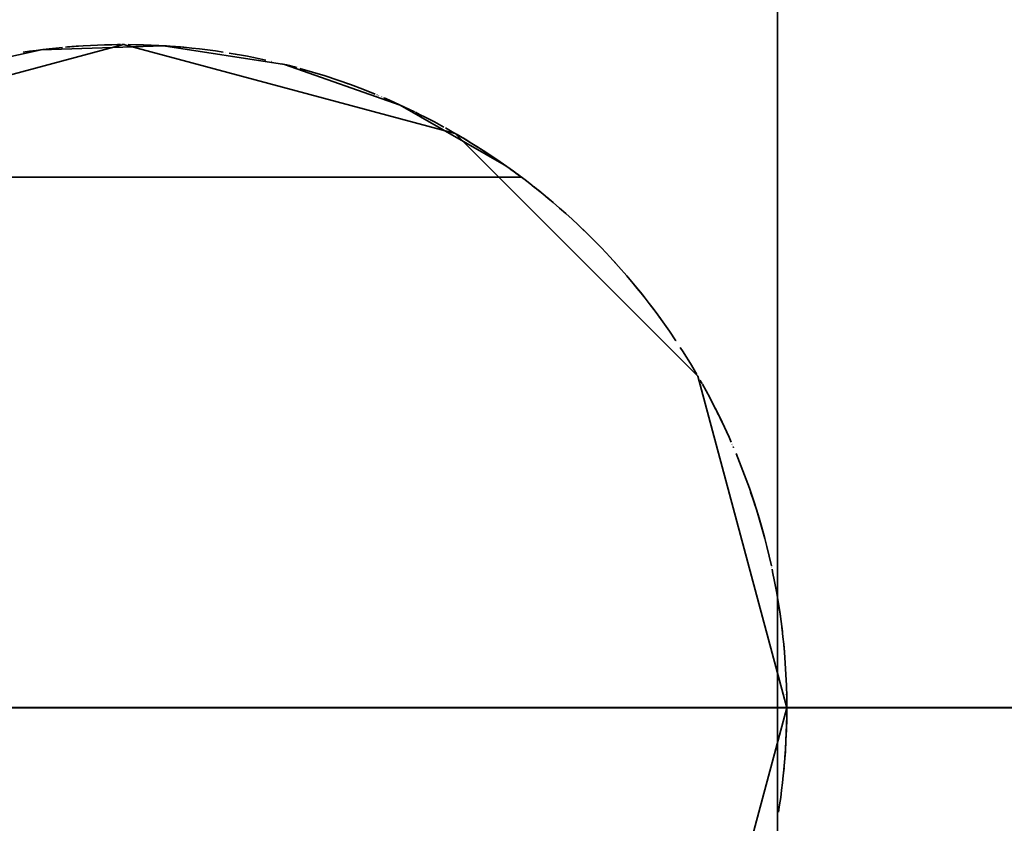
# Model space of a CAD drawing. Header units: millimetres. Extents: x 0 to 1340, y 0 to 800.
# Tile 39 of 100: x 276.935 to 277.553, y 259.094 to 259.599. Entities that reach past the tile are written whole.
import ezdxf

# ---------------------------------------------------------------- set-up
doc = ezdxf.new("R2010")
doc.units = ezdxf.units.MM
doc.layers.add('OUTLINE', color=7, linetype='Continuous', lineweight=35, true_color=0x141414)
doc.layers.add('REFRIG', color=7, linetype='Continuous', lineweight=40, true_color=0xc83c28)

msp = doc.modelspace()

# ---------------------------------------------------------------- linework, layer by layer
at = {"layer": 'OUTLINE'}
for points in [[(282.66667, 259.16667), (282.36122, 260.40593), (281.51484, 261.36129), (280.32143, 261.81389), (279.05439, 261.66004), (278.00397, 260.93499), (277.41082, 259.80484), (277.41082, 258.52849), (278.00397, 257.39834), (279.05439, 256.67329), (280.32143, 256.51944), (281.51484, 256.97204), (282.36122, 257.9274), (282.66667, 259.16667)], [(277.41667, 259.16667), (277.36084, 259.375), (277.20833, 259.52751), (277, 259.58333), (276.79167, 259.52751), (276.63916, 259.375), (276.58333, 259.16667)], [(277.41667, 259.16667), (277.36084, 259.375), (277.20833, 259.52751), (277, 259.58333), (276.79167, 259.52751), (276.63916, 259.375), (276.58333, 259.16667)], [(277.24049, 259.50692), (277.17379, 259.54536), (277.10115, 259.57087), (277.02506, 259.58258), (276.94811, 259.58009), (276.87293, 259.56349), (276.80209, 259.53333)], [(276.93642, 259.57845), (276.93642, 259.57845), (276.93642, 259.57845), (276.93642, 259.57845), (276.93642, 259.57845), (276.93642, 259.57845), (276.93642, 259.57845)], [(276.96158, 259.58156), (276.95745, 259.58115), (276.95332, 259.58071), (276.94919, 259.58022), (276.94506, 259.5797), (276.94095, 259.57913), (276.93684, 259.57852)], [(276.94747, 259.58001), (276.94747, 259.58001), (276.94747, 259.58001), (276.94747, 259.58001), (276.94747, 259.58001), (276.94747, 259.58001), (276.94747, 259.58001)], [(276.94847, 259.58013), (276.94847, 259.58013), (276.94847, 259.58013), (276.94847, 259.58013), (276.94847, 259.58013), (276.94847, 259.58013), (276.94847, 259.58013)], [(276.95194, 259.58055), (276.95194, 259.58055), (276.95194, 259.58055), (276.95194, 259.58055), (276.95194, 259.58055), (276.95194, 259.58055), (276.95194, 259.58055)], [(276.95874, 259.58129), (276.95874, 259.58129), (276.95874, 259.58129), (276.95874, 259.58129), (276.95874, 259.58129), (276.95874, 259.58129), (276.95874, 259.58129)], [(276.97165, 259.58237), (276.97027, 259.58227), (276.9689, 259.58217), (276.96752, 259.58207), (276.96614, 259.58196), (276.96477, 259.58184), (276.9634, 259.58172)], [(276.99708, 259.58332), (276.99258, 259.58327), (276.98809, 259.58316), (276.98359, 259.58301), (276.9791, 259.58281), (276.97461, 259.58256), (276.97013, 259.58226)], [(276.9895, 259.5832), (276.9895, 259.5832), (276.9895, 259.5832), (276.9895, 259.5832), (276.9895, 259.5832), (276.9895, 259.5832), (276.9895, 259.5832)], [(276.99035, 259.58322), (276.99035, 259.58322), (276.99035, 259.58322), (276.99035, 259.58322), (276.99035, 259.58322), (276.99035, 259.58322), (276.99035, 259.58322)], [(276.9912, 259.58324), (276.9912, 259.58324), (276.9912, 259.58324), (276.9912, 259.58324), (276.9912, 259.58324), (276.9912, 259.58324), (276.9912, 259.58324)], [(276.99609, 259.58331), (276.99609, 259.58331), (276.99609, 259.58331), (276.99608, 259.58331), (276.99608, 259.58331), (276.99608, 259.58331), (276.99608, 259.58331)], [(276.99801, 259.58333), (276.99772, 259.58333), (276.99742, 259.58333), (276.99713, 259.58332), (276.99684, 259.58332), (276.99655, 259.58332), (276.99625, 259.58332)], [(276.99886, 259.58333), (276.99886, 259.58333), (276.99886, 259.58333), (276.99886, 259.58333), (276.99886, 259.58333), (276.99886, 259.58333), (276.99886, 259.58333)], [(276.99971, 259.58333), (276.99958, 259.58333), (276.99944, 259.58333), (276.9993, 259.58333), (276.99916, 259.58333), (276.99903, 259.58333), (276.99889, 259.58333)], [(277.00055, 259.58333), (277.00041, 259.58333), (277.00027, 259.58333), (277.00014, 259.58333), (277, 259.58333), (276.99987, 259.58333), (276.99973, 259.58333)], [(277.0005, 259.58333), (277.0005, 259.58333), (277.0005, 259.58333), (277.0005, 259.58333), (277.0005, 259.58333), (277.0005, 259.58333), (277.0005, 259.58333)], [(277.00158, 259.58333), (277.00158, 259.58333), (277.00158, 259.58333), (277.00158, 259.58333), (277.00158, 259.58333), (277.00158, 259.58333), (277.00158, 259.58333)], [(277.0318, 259.58212), (277.02699, 259.58246), (277.02217, 259.58274), (277.01736, 259.58297), (277.01254, 259.58314), (277.00772, 259.58326), (277.0029, 259.58332)], [(277.01325, 259.58312), (277.01324, 259.58312), (277.01324, 259.58312), (277.01324, 259.58312), (277.01324, 259.58312), (277.01324, 259.58312), (277.01324, 259.58312)], [(277.01434, 259.58309), (277.01434, 259.58309), (277.01434, 259.58309), (277.01434, 259.58309), (277.01434, 259.58309), (277.01434, 259.58309), (277.01434, 259.58309)], [(277.01474, 259.58307), (277.01474, 259.58307), (277.01474, 259.58307), (277.01474, 259.58307), (277.01474, 259.58307), (277.01474, 259.58307), (277.01474, 259.58307)], [(277.01492, 259.58307), (277.01492, 259.58307), (277.01492, 259.58307), (277.01492, 259.58307), (277.01492, 259.58307), (277.01492, 259.58307), (277.01492, 259.58307)], [(277.02236, 259.58273), (277.02236, 259.58273), (277.02236, 259.58273), (277.02236, 259.58273), (277.02236, 259.58273), (277.02236, 259.58273), (277.02236, 259.58273)], [(277.02244, 259.58273), (277.02244, 259.58273), (277.02244, 259.58273), (277.02244, 259.58273), (277.02244, 259.58273), (277.02244, 259.58273), (277.02244, 259.58273)], [(277.02294, 259.5827), (277.02294, 259.5827), (277.02294, 259.5827), (277.02294, 259.5827), (277.02294, 259.5827), (277.02294, 259.5827), (277.02294, 259.5827)], [(277.02302, 259.5827), (277.02301, 259.5827), (277.02301, 259.5827), (277.023, 259.5827), (277.02299, 259.5827), (277.02298, 259.5827), (277.02297, 259.5827)], [(277.02393, 259.58265), (277.02393, 259.58265), (277.02392, 259.58265), (277.02392, 259.58265), (277.02391, 259.58265), (277.02391, 259.58265), (277.02391, 259.58265)], [(277.02455, 259.58261), (277.02455, 259.58261), (277.02455, 259.58261), (277.02454, 259.58261), (277.02454, 259.58261), (277.02454, 259.58261), (277.02454, 259.58261)], [(277.02775, 259.58241), (277.02775, 259.58241), (277.02775, 259.58241), (277.02775, 259.58241), (277.02775, 259.58241), (277.02775, 259.58241), (277.02775, 259.58241)], [(277.03882, 259.58152), (277.03723, 259.58167), (277.03564, 259.58181), (277.03405, 259.58194), (277.03246, 259.58207), (277.03086, 259.58219), (277.02927, 259.5823)], [(277.06261, 259.5786), (277.05767, 259.57932), (277.05273, 259.57998), (277.04778, 259.58058), (277.04282, 259.58113), (277.03786, 259.58161), (277.03289, 259.58203)], [(277.05474, 259.57972), (277.05474, 259.57972), (277.05474, 259.57972), (277.05473, 259.57972), (277.05473, 259.57972), (277.05473, 259.57972), (277.05473, 259.57972)], [(277.06374, 259.57843), (277.06374, 259.57843), (277.06374, 259.57843), (277.06374, 259.57843), (277.06374, 259.57843), (277.06374, 259.57843), (277.06374, 259.57843)], [(277.06627, 259.57803), (277.06627, 259.57803), (277.06627, 259.57803), (277.06627, 259.57803), (277.06627, 259.57803), (277.06627, 259.57803), (277.06627, 259.57803)], [(277.08936, 259.57364), (277.08554, 259.57446), (277.0817, 259.57524), (277.07786, 259.57599), (277.07401, 259.57671), (277.07015, 259.57739), (277.06629, 259.57803)], [(277.08713, 259.57412), (277.08713, 259.57412), (277.08713, 259.57412), (277.08713, 259.57412), (277.08713, 259.57412), (277.08713, 259.57412), (277.08713, 259.57412)], [(277.09274, 259.57288), (277.09274, 259.57288), (277.09274, 259.57288), (277.09274, 259.57288), (277.09274, 259.57288), (277.09274, 259.57288), (277.09274, 259.57288)], [(277.093, 259.57282), (277.09298, 259.57283), (277.09297, 259.57283), (277.09296, 259.57283), (277.09294, 259.57283), (277.09293, 259.57284), (277.09292, 259.57284)], [(277.09363, 259.57268), (277.09363, 259.57268), (277.09363, 259.57268), (277.09363, 259.57268), (277.09363, 259.57268), (277.09363, 259.57268), (277.09363, 259.57268)], [(277.10888, 259.56886), (277.10731, 259.56928), (277.10574, 259.56969), (277.10416, 259.5701), (277.10259, 259.57051), (277.10101, 259.5709), (277.09943, 259.5713)], [(277.10748, 259.56923), (277.10748, 259.56923), (277.10748, 259.56923), (277.10748, 259.56923), (277.10748, 259.56923), (277.10748, 259.56923), (277.10748, 259.56923)], [(277.10931, 259.56874), (277.10931, 259.56874), (277.10931, 259.56874), (277.10931, 259.56874), (277.10931, 259.56874), (277.10931, 259.56874), (277.10931, 259.56874)], [(277.15808, 259.55218), (277.15032, 259.55527), (277.14251, 259.5582), (277.13464, 259.56098), (277.12672, 259.5636), (277.11874, 259.56606), (277.11072, 259.56835)], [(277.1412, 259.55868), (277.14109, 259.55872), (277.14097, 259.55876), (277.14086, 259.5588), (277.14075, 259.55884), (277.14064, 259.55888), (277.14052, 259.55892)], [(277.14187, 259.55844), (277.14187, 259.55844), (277.14187, 259.55844), (277.14187, 259.55844), (277.14187, 259.55844), (277.14187, 259.55844), (277.14187, 259.55844)], [(277.14254, 259.55819), (277.14254, 259.55819), (277.14254, 259.55819), (277.14254, 259.55819), (277.14254, 259.55819), (277.14254, 259.55819), (277.14254, 259.55819)], [(277.14321, 259.55795), (277.14316, 259.55797), (277.1431, 259.55799), (277.14305, 259.55801), (277.143, 259.55803), (277.14294, 259.55805), (277.14289, 259.55807)], [(277.14389, 259.5577), (277.14389, 259.5577), (277.14388, 259.5577), (277.14388, 259.5577), (277.14388, 259.5577), (277.14388, 259.5577), (277.14388, 259.5577)], [(277.144, 259.55766), (277.14399, 259.55766), (277.14398, 259.55767), (277.14396, 259.55767), (277.14395, 259.55768), (277.14394, 259.55768), (277.14393, 259.55769)], [(277.14534, 259.55716), (277.14531, 259.55717), (277.14528, 259.55718), (277.14526, 259.55719), (277.14523, 259.5572), (277.14521, 259.55721), (277.14518, 259.55722)], [(277.14612, 259.55687), (277.14612, 259.55687), (277.14612, 259.55687), (277.14612, 259.55687), (277.14612, 259.55687), (277.14612, 259.55687), (277.14612, 259.55687)], [(277.14664, 259.55668), (277.14664, 259.55668), (277.14664, 259.55668), (277.14664, 259.55668), (277.14664, 259.55668), (277.14664, 259.55668), (277.14664, 259.55668)], [(277.14903, 259.55577), (277.14903, 259.55577), (277.14903, 259.55577), (277.14903, 259.55577), (277.14903, 259.55577), (277.14903, 259.55577), (277.14903, 259.55577)], [(277.15122, 259.55492), (277.15122, 259.55492), (277.15122, 259.55492), (277.15122, 259.55493), (277.15121, 259.55493), (277.15121, 259.55493), (277.15121, 259.55493)], [(277.15231, 259.5545), (277.15215, 259.55456), (277.15198, 259.55463), (277.15182, 259.55469), (277.15165, 259.55476), (277.15148, 259.55482), (277.15132, 259.55489)], [(277.15334, 259.55409), (277.15334, 259.55409), (277.15334, 259.55409), (277.15334, 259.55409), (277.15334, 259.55409), (277.15334, 259.55409), (277.15334, 259.55409)], [(277.15634, 259.55289), (277.15634, 259.55289), (277.15634, 259.55289), (277.15634, 259.55289), (277.15634, 259.55289), (277.15634, 259.55289), (277.15634, 259.55289)], [(277.15921, 259.55172), (277.15921, 259.55172), (277.15921, 259.55172), (277.15921, 259.55172), (277.15921, 259.55172), (277.15921, 259.55172), (277.1592, 259.55172)], [(277.15935, 259.55166), (277.15933, 259.55167), (277.15931, 259.55168), (277.15929, 259.55168), (277.15927, 259.55169), (277.15924, 259.5517), (277.15922, 259.55171)], [(277.16032, 259.55126), (277.16031, 259.55126), (277.16031, 259.55126), (277.16031, 259.55126), (277.1603, 259.55126), (277.1603, 259.55127), (277.16029, 259.55127)], [(277.16207, 259.55052), (277.16206, 259.55052), (277.16206, 259.55052), (277.16206, 259.55053), (277.16206, 259.55053), (277.16205, 259.55053), (277.16205, 259.55053)], [(277.16324, 259.55003), (277.16324, 259.55003), (277.16323, 259.55003), (277.16323, 259.55003), (277.16323, 259.55003), (277.16322, 259.55003), (277.16322, 259.55003)], [(277.18284, 259.54107), (277.17969, 259.54259), (277.17653, 259.54409), (277.17336, 259.54556), (277.17017, 259.547), (277.16698, 259.54841), (277.16377, 259.5498)], [(277.17644, 259.54413), (277.17644, 259.54413), (277.17644, 259.54413), (277.17644, 259.54413), (277.17644, 259.54413), (277.17644, 259.54413), (277.17644, 259.54413)], [(277.17676, 259.54398), (277.17676, 259.54398), (277.17676, 259.54398), (277.17676, 259.54398), (277.17676, 259.54398), (277.17676, 259.54398), (277.17676, 259.54398)], [(277.17707, 259.54384), (277.17707, 259.54384), (277.17707, 259.54384), (277.17707, 259.54384), (277.17707, 259.54384), (277.17707, 259.54384), (277.17707, 259.54384)], [(277.17802, 259.54339), (277.17802, 259.54339), (277.17802, 259.54339), (277.17802, 259.54339), (277.17802, 259.54339), (277.17802, 259.54339), (277.17802, 259.54339)], [(277.17998, 259.54246), (277.17998, 259.54246), (277.17998, 259.54246), (277.17998, 259.54246), (277.17998, 259.54246), (277.17998, 259.54246), (277.17998, 259.54246)], [(277.18266, 259.54116), (277.18266, 259.54116), (277.18266, 259.54116), (277.18266, 259.54116), (277.18266, 259.54116), (277.18266, 259.54116), (277.18266, 259.54116)], [(277.1829, 259.54104), (277.1829, 259.54104), (277.1829, 259.54104), (277.1829, 259.54104), (277.1829, 259.54104), (277.1829, 259.54104), (277.1829, 259.54104)], [(277.18339, 259.54081), (277.18339, 259.54081), (277.18338, 259.54081), (277.18338, 259.54081), (277.18338, 259.54081), (277.18338, 259.54081), (277.18338, 259.54081)], [(277.20121, 259.53153), (277.19828, 259.53313), (277.19533, 259.53471), (277.19237, 259.53627), (277.1894, 259.5378), (277.18642, 259.5393), (277.18342, 259.54079)], [(277.20226, 259.53095), (277.20651, 259.52856), (277.21074, 259.52611), (277.21494, 259.52362), (277.2191, 259.52108), (277.22324, 259.51848), (277.22735, 259.51584)], [(277.20799, 259.52771), (277.20799, 259.52771), (277.20799, 259.52771), (277.20799, 259.52771), (277.20799, 259.52771), (277.20799, 259.52771), (277.20799, 259.52771)], [(277.20891, 259.52718), (277.20876, 259.52726), (277.20861, 259.52735), (277.20846, 259.52744), (277.20832, 259.52752), (277.20817, 259.52761), (277.20802, 259.52769)], [(277.23404, 259.51139), (277.23003, 259.51408), (277.22598, 259.51673), (277.22191, 259.51932), (277.21781, 259.52187), (277.21368, 259.52437), (277.20951, 259.52683)], [(277.22208, 259.51922), (277.22208, 259.51922), (277.22208, 259.51922), (277.22208, 259.51922), (277.22208, 259.51922), (277.22208, 259.51922), (277.22208, 259.51922)], [(277.22264, 259.51886), (277.22264, 259.51886), (277.22264, 259.51886), (277.22264, 259.51886), (277.22264, 259.51886), (277.22264, 259.51886), (277.22264, 259.51886)], [(277.2232, 259.51851), (277.2232, 259.51851), (277.2232, 259.51851), (277.2232, 259.51851), (277.2232, 259.51851), (277.2232, 259.51851), (277.2232, 259.51851)], [(277.22376, 259.51815), (277.22376, 259.51815), (277.22376, 259.51815), (277.22376, 259.51815), (277.22376, 259.51815), (277.22376, 259.51815), (277.22376, 259.51815)], [(277.22432, 259.51779), (277.22432, 259.51779), (277.22432, 259.51779), (277.22432, 259.51779), (277.22432, 259.51779), (277.22432, 259.51779), (277.22432, 259.51779)], [(277.22544, 259.51708), (277.22544, 259.51708), (277.22544, 259.51708), (277.22544, 259.51708), (277.22544, 259.51708), (277.22544, 259.51708), (277.22544, 259.51708)], [(277.23711, 259.50929), (277.23519, 259.51061), (277.23327, 259.51191), (277.23134, 259.51321), (277.22941, 259.51449), (277.22747, 259.51577), (277.22552, 259.51703)], [(277.226, 259.51672), (277.226, 259.51672), (277.226, 259.51672), (277.226, 259.51672), (277.226, 259.51672), (277.226, 259.51672), (277.226, 259.51672)], [(277.23245, 259.51247), (277.23613, 259.50997), (277.23979, 259.50742), (277.24342, 259.50484), (277.24702, 259.50222), (277.25059, 259.49956), (277.25414, 259.49686)], [(277.23392, 259.51148), (277.23392, 259.51148), (277.23392, 259.51148), (277.23392, 259.51148), (277.23392, 259.51148), (277.23392, 259.51148), (277.23392, 259.51148)], [(277.24695, 259.50226), (277.24489, 259.50377), (277.24283, 259.50526), (277.24075, 259.50674), (277.23866, 259.50821), (277.23657, 259.50966), (277.23447, 259.5111)], [(277.25, 259.5), (277.24806, 259.50145), (277.24611, 259.50289), (277.24415, 259.50431), (277.24218, 259.50572), (277.2402, 259.50713), (277.23822, 259.50852)], [(276.75, 259.5), (277.25, 259.5)], [(277.26368, 259.48929), (277.26085, 259.49158), (277.25801, 259.49384), (277.25514, 259.49608), (277.25226, 259.4983), (277.24935, 259.50049), (277.24643, 259.50265)], [(277.25456, 259.49653), (277.25456, 259.49653), (277.25456, 259.49653), (277.25456, 259.49653), (277.25456, 259.49653), (277.25456, 259.49653), (277.25456, 259.49653)], [(277.25487, 259.49629), (277.25488, 259.49629), (277.25488, 259.49628), (277.25489, 259.49628), (277.25489, 259.49627), (277.2549, 259.49627), (277.2549, 259.49627)], [(277.2574, 259.49432), (277.2574, 259.49432), (277.2574, 259.49432), (277.2574, 259.49432), (277.2574, 259.49432), (277.2574, 259.49432), (277.2574, 259.49432)], [(277.2579, 259.49393), (277.25971, 259.49249), (277.26151, 259.49105), (277.2633, 259.4896), (277.26508, 259.48814), (277.26685, 259.48667), (277.26862, 259.48518)], [(277.25914, 259.49294), (277.25914, 259.49294), (277.25914, 259.49294), (277.25914, 259.49294), (277.25914, 259.49294), (277.25914, 259.49294), (277.25914, 259.49294)], [(277.26064, 259.49175), (277.26064, 259.49175), (277.26064, 259.49175), (277.26064, 259.49175), (277.26064, 259.49175), (277.26064, 259.49175), (277.26064, 259.49175)], [(277.26087, 259.49156), (277.26087, 259.49156), (277.26087, 259.49156), (277.26087, 259.49156), (277.26087, 259.49156), (277.26087, 259.49156), (277.26087, 259.49156)], [(277.26147, 259.49108), (277.26138, 259.49115), (277.2613, 259.49122), (277.26121, 259.49129), (277.26112, 259.49136), (277.26104, 259.49143), (277.26095, 259.4915)], [(277.26218, 259.49051), (277.26218, 259.49051), (277.26218, 259.49051), (277.26218, 259.49051), (277.26217, 259.49051), (277.26217, 259.49051), (277.26217, 259.49051)], [(277.26347, 259.48946), (277.26347, 259.48946), (277.26347, 259.48946), (277.26347, 259.48946), (277.26347, 259.48946), (277.26347, 259.48946), (277.26347, 259.48946)], [(277.26352, 259.48942), (277.26352, 259.48942), (277.26351, 259.48942), (277.26351, 259.48943), (277.26351, 259.48943), (277.2635, 259.48943), (277.2635, 259.48944)], [(277.26456, 259.48856), (277.26456, 259.48857), (277.26456, 259.48857), (277.26455, 259.48857), (277.26455, 259.48857), (277.26455, 259.48858), (277.26454, 259.48858)], [(277.26466, 259.48848), (277.26466, 259.48848), (277.26466, 259.48848), (277.26466, 259.48848), (277.26466, 259.48848), (277.26466, 259.48848), (277.26466, 259.48848)], [(277.2651, 259.48812), (277.2651, 259.48812), (277.2651, 259.48812), (277.2651, 259.48812), (277.2651, 259.48812), (277.2651, 259.48812), (277.2651, 259.48812)], [(277.26553, 259.48776), (277.26553, 259.48776), (277.26553, 259.48776), (277.26553, 259.48776), (277.26553, 259.48776), (277.26553, 259.48776), (277.26553, 259.48776)], [(277.28942, 259.46641), (277.28563, 259.47003), (277.28178, 259.4736), (277.2779, 259.47713), (277.27396, 259.4806), (277.26999, 259.48403), (277.26597, 259.4874)], [(277.27082, 259.48332), (277.27082, 259.48332), (277.27082, 259.48332), (277.27082, 259.48332), (277.27082, 259.48332), (277.27082, 259.48332), (277.27082, 259.48332)], [(277.27104, 259.48313), (277.27104, 259.48313), (277.27104, 259.48313), (277.27104, 259.48313), (277.27104, 259.48313), (277.27104, 259.48313), (277.27104, 259.48313)], [(277.27242, 259.48194), (277.27242, 259.48194), (277.27242, 259.48194), (277.27242, 259.48194), (277.27242, 259.48194), (277.27242, 259.48194), (277.27242, 259.48194)], [(277.27971, 259.47549), (277.27971, 259.47549), (277.27971, 259.47549), (277.27971, 259.47549), (277.27971, 259.47549), (277.27971, 259.47549), (277.27971, 259.47549)], [(277.2802, 259.47504), (277.2802, 259.47505), (277.2802, 259.47505), (277.2802, 259.47505), (277.2802, 259.47505), (277.2802, 259.47505), (277.2802, 259.47505)], [(277.28048, 259.47479), (277.28048, 259.47479), (277.28048, 259.47479), (277.28048, 259.47479), (277.28048, 259.47479), (277.28048, 259.47479), (277.28048, 259.47479)], [(277.28807, 259.46771), (277.28807, 259.46771), (277.28807, 259.46771), (277.28807, 259.46771), (277.28807, 259.46771), (277.28807, 259.46771), (277.28807, 259.46771)], [(277.28844, 259.46735), (277.28844, 259.46735), (277.28844, 259.46735), (277.28844, 259.46735), (277.28844, 259.46735), (277.28844, 259.46735), (277.28844, 259.46735)], [(277.28882, 259.46699), (277.28876, 259.46705), (277.2887, 259.46711), (277.28864, 259.46716), (277.28858, 259.46722), (277.28852, 259.46728), (277.28846, 259.46734)], [(277.32121, 259.43207), (277.31614, 259.43809), (277.31095, 259.44401), (277.30566, 259.44984), (277.30025, 259.45556), (277.29474, 259.46118), (277.28912, 259.4667)], [(277.29401, 259.46191), (277.29403, 259.46189), (277.29406, 259.46186), (277.29408, 259.46184), (277.29411, 259.46181), (277.29413, 259.46179), (277.29416, 259.46176)], [(277.30831, 259.44694), (277.30843, 259.44682), (277.30854, 259.4467), (277.30865, 259.44657), (277.30876, 259.44645), (277.30887, 259.44633), (277.30898, 259.4462)], [(277.30902, 259.44616), (277.30902, 259.44616), (277.30902, 259.44616), (277.30902, 259.44616), (277.30902, 259.44616), (277.30902, 259.44616), (277.30902, 259.44616)], [(277.31736, 259.43666), (277.31736, 259.43666), (277.31736, 259.43666), (277.31736, 259.43666), (277.31736, 259.43666), (277.31736, 259.43666), (277.31736, 259.43666)], [(277.31926, 259.4344), (277.31926, 259.4344), (277.31926, 259.4344), (277.31926, 259.4344), (277.31926, 259.4344), (277.31926, 259.4344), (277.31926, 259.4344)], [(277.32019, 259.4333), (277.32274, 259.4302), (277.32526, 259.42708), (277.32775, 259.42394), (277.33022, 259.42077), (277.33265, 259.41758), (277.33505, 259.41436)], [(277.32054, 259.43288), (277.32054, 259.43288), (277.32054, 259.43288), (277.32054, 259.43288), (277.32054, 259.43288), (277.32054, 259.43288), (277.32054, 259.43288)], [(277.32069, 259.43269), (277.32069, 259.43269), (277.32069, 259.43269), (277.32069, 259.43269), (277.32069, 259.43269), (277.32069, 259.43269), (277.32069, 259.43269)], [(277.34703, 259.39728), (277.34298, 259.40326), (277.33882, 259.40918), (277.33456, 259.41502), (277.3302, 259.42079), (277.32574, 259.42648), (277.32118, 259.43209)], [(277.33541, 259.41388), (277.33541, 259.41388), (277.33541, 259.41388), (277.33541, 259.41388), (277.33541, 259.41388), (277.33541, 259.41388), (277.33541, 259.41388)], [(277.33542, 259.41386), (277.33542, 259.41386), (277.33542, 259.41386), (277.33542, 259.41386), (277.33542, 259.41386), (277.33542, 259.41386), (277.33542, 259.41386)], [(277.33561, 259.4136), (277.33561, 259.4136), (277.33561, 259.4136), (277.33561, 259.4136), (277.33561, 259.4136), (277.33561, 259.4136), (277.33561, 259.4136)], [(277.3358, 259.41335), (277.3358, 259.41335), (277.3358, 259.41335), (277.3358, 259.41335), (277.3358, 259.41335), (277.3358, 259.41335), (277.3358, 259.41335)], [(277.33598, 259.41309), (277.33598, 259.41309), (277.33598, 259.41309), (277.33598, 259.41309), (277.33598, 259.41309), (277.33598, 259.41309), (277.33598, 259.41309)], [(277.33617, 259.41284), (277.33617, 259.41284), (277.33617, 259.41284), (277.33617, 259.41284), (277.33617, 259.41284), (277.33617, 259.41284), (277.33617, 259.41284)], [(277.33636, 259.41258), (277.33636, 259.41258), (277.33636, 259.41258), (277.33636, 259.41258), (277.33636, 259.41258), (277.33636, 259.41258), (277.33636, 259.41258)], [(277.33654, 259.41233), (277.3368, 259.41198), (277.33705, 259.41163), (277.33731, 259.41128), (277.33756, 259.41093), (277.33781, 259.41058), (277.33806, 259.41023)], [(277.33675, 259.41204), (277.33675, 259.41204), (277.33675, 259.41204), (277.33675, 259.41204), (277.33675, 259.41204), (277.33675, 259.41204), (277.33675, 259.41204)], [(277.3372, 259.41143), (277.3372, 259.41143), (277.3372, 259.41143), (277.3372, 259.41143), (277.3372, 259.41143), (277.3372, 259.41143), (277.3372, 259.41143)], [(277.33764, 259.41081), (277.33764, 259.41081), (277.33764, 259.41082), (277.33764, 259.41082), (277.33764, 259.41082), (277.33764, 259.41082), (277.33764, 259.41082)], [(277.33809, 259.4102), (277.33809, 259.4102), (277.33809, 259.4102), (277.33809, 259.4102), (277.33809, 259.4102), (277.33809, 259.4102), (277.33809, 259.4102)], [(277.33853, 259.40958), (277.33853, 259.40958), (277.33853, 259.40958), (277.33853, 259.40958), (277.33853, 259.40958), (277.33853, 259.40958), (277.33853, 259.40958)], [(277.33897, 259.40896), (277.33897, 259.40896), (277.33897, 259.40896), (277.33897, 259.40896), (277.33897, 259.40896), (277.33897, 259.40896), (277.33897, 259.40896)], [(277.33986, 259.40772), (277.33986, 259.40772), (277.33986, 259.40772), (277.33986, 259.40772), (277.33986, 259.40772), (277.33986, 259.40772), (277.33986, 259.40772)], [(277.34368, 259.40223), (277.34368, 259.40223), (277.34368, 259.40223), (277.34368, 259.40224), (277.34368, 259.40224), (277.34368, 259.40224), (277.34368, 259.40224)], [(277.34388, 259.40195), (277.34385, 259.402), (277.34382, 259.40204), (277.34378, 259.40209), (277.34375, 259.40213), (277.34372, 259.40218), (277.34369, 259.40222)], [(277.34631, 259.39835), (277.34631, 259.39835), (277.34631, 259.39835), (277.34631, 259.39835), (277.34631, 259.39835), (277.34631, 259.39835), (277.34631, 259.39835)], [(277.34744, 259.39665), (277.34744, 259.39665), (277.34744, 259.39665), (277.34744, 259.39665), (277.34744, 259.39665), (277.34744, 259.39665), (277.34744, 259.39665)], [(277.36018, 259.37615), (277.35849, 259.37902), (277.35679, 259.38187), (277.35506, 259.38471), (277.35331, 259.38753), (277.35154, 259.39034), (277.34974, 259.39314)], [(277.35247, 259.38887), (277.35247, 259.38887), (277.35247, 259.38887), (277.35247, 259.38887), (277.35247, 259.38887), (277.35247, 259.38887), (277.35247, 259.38887)], [(277.35266, 259.38857), (277.35266, 259.38857), (277.35266, 259.38857), (277.35266, 259.38857), (277.35266, 259.38857), (277.35266, 259.38857), (277.35266, 259.38857)], [(277.35414, 259.3862), (277.35414, 259.3862), (277.35414, 259.3862), (277.35414, 259.3862), (277.35414, 259.3862), (277.35414, 259.3862), (277.35414, 259.3862)], [(277.35492, 259.38494), (277.35488, 259.385), (277.35484, 259.38507), (277.3548, 259.38514), (277.35476, 259.3852), (277.35472, 259.38527), (277.35468, 259.38533)], [(277.35625, 259.38277), (277.35625, 259.38277), (277.35625, 259.38277), (277.35624, 259.38277), (277.35624, 259.38277), (277.35624, 259.38277), (277.35624, 259.38277)], [(277.35634, 259.38261), (277.35633, 259.38263), (277.35632, 259.38265), (277.3563, 259.38268), (277.35629, 259.3827), (277.35627, 259.38272), (277.35626, 259.38275)], [(277.3608, 259.37508), (277.3608, 259.37508), (277.3608, 259.37508), (277.3608, 259.37508), (277.3608, 259.37508), (277.3608, 259.37508), (277.3608, 259.37508)], [(277.36223, 259.37259), (277.36223, 259.37259), (277.36223, 259.37259), (277.36223, 259.37259), (277.36223, 259.37259), (277.36223, 259.37259), (277.36223, 259.37259)], [(277.3623, 259.37246), (277.3623, 259.37246), (277.3623, 259.37246), (277.3623, 259.37246), (277.3623, 259.37246), (277.3623, 259.37246), (277.3623, 259.37247)], [(277.36353, 259.37028), (277.36333, 259.37064), (277.36313, 259.371), (277.36292, 259.37136), (277.36272, 259.37172), (277.36252, 259.37208), (277.36231, 259.37243)], [(277.36233, 259.37241), (277.36233, 259.37241), (277.36233, 259.37241), (277.36233, 259.37241), (277.36233, 259.37241), (277.36233, 259.37241), (277.36233, 259.37241)], [(277.36248, 259.37214), (277.36248, 259.37214), (277.36248, 259.37214), (277.36248, 259.37214), (277.36248, 259.37214), (277.36248, 259.37214), (277.36248, 259.37214)], [(277.36351, 259.37031), (277.36351, 259.37031), (277.36351, 259.37031), (277.36351, 259.37031), (277.36351, 259.37031), (277.36351, 259.37031), (277.36351, 259.37031)], [(277.36364, 259.37007), (277.36598, 259.36585), (277.36826, 259.3616), (277.37049, 259.35732), (277.37267, 259.35302), (277.37481, 259.34869), (277.37689, 259.34433)], [(277.36503, 259.36758), (277.36503, 259.36758), (277.36503, 259.36758), (277.36503, 259.36758), (277.36503, 259.36758), (277.36503, 259.36758), (277.36503, 259.36758)], [(277.36711, 259.36375), (277.36711, 259.36375), (277.36711, 259.36375), (277.36711, 259.36375), (277.36711, 259.36375), (277.36711, 259.36375), (277.36711, 259.36375)], [(277.36862, 259.3609), (277.36862, 259.3609), (277.36862, 259.3609), (277.36862, 259.3609), (277.36862, 259.3609), (277.36862, 259.3609), (277.36862, 259.3609)], [(277.36966, 259.35893), (277.36966, 259.35893), (277.36966, 259.35893), (277.36966, 259.35893), (277.36966, 259.35893), (277.36966, 259.35893), (277.36965, 259.35893)], [(277.37128, 259.35578), (277.37128, 259.35578), (277.37128, 259.35578), (277.37128, 259.35578), (277.37128, 259.35578), (277.37128, 259.35578), (277.37128, 259.35578)], [(277.3727, 259.35296), (277.37246, 259.35343), (277.37223, 259.3539), (277.37199, 259.35437), (277.37176, 259.35483), (277.37152, 259.3553), (277.37129, 259.35577)], [(277.38179, 259.33354), (277.38039, 259.3367), (277.37897, 259.33985), (277.37752, 259.34299), (277.37605, 259.34611), (277.37454, 259.34922), (277.37302, 259.35232)], [(277.37784, 259.3423), (277.37784, 259.3423), (277.37784, 259.3423), (277.37784, 259.3423), (277.37784, 259.3423), (277.37784, 259.3423), (277.37784, 259.3423)], [(277.37818, 259.34157), (277.37818, 259.34157), (277.37818, 259.34157), (277.37818, 259.34157), (277.37818, 259.34157), (277.37818, 259.34157), (277.37818, 259.34157)], [(277.37996, 259.33766), (277.37967, 259.33831), (277.37938, 259.33895), (277.37909, 259.33959), (277.37879, 259.34023), (277.3785, 259.34088), (277.3782, 259.34152)], [(277.38022, 259.33709), (277.38022, 259.33709), (277.38022, 259.33709), (277.38022, 259.33709), (277.38022, 259.33709), (277.38022, 259.33709), (277.38022, 259.33709)], [(277.38048, 259.33651), (277.38048, 259.33651), (277.38048, 259.33651), (277.38048, 259.33651), (277.38048, 259.33651), (277.38048, 259.33651), (277.38048, 259.33651)], [(277.38073, 259.33594), (277.38073, 259.33594), (277.38073, 259.33594), (277.38073, 259.33594), (277.38073, 259.33594), (277.38073, 259.33594), (277.38073, 259.33594)], [(277.38233, 259.33229), (277.38233, 259.3323), (277.38233, 259.3323), (277.38233, 259.33231), (277.38233, 259.33231), (277.38232, 259.33231), (277.38232, 259.33232)], [(277.38276, 259.33132), (277.38276, 259.33132), (277.38276, 259.33132), (277.38276, 259.33132), (277.38276, 259.33132), (277.38276, 259.33132), (277.38276, 259.33132)], [(277.38325, 259.33015), (277.38321, 259.33025), (277.38317, 259.33035), (277.38313, 259.33044), (277.38309, 259.33054), (277.38305, 259.33064), (277.383, 259.33074)], [(277.38479, 259.32651), (277.38479, 259.32651), (277.38479, 259.32651), (277.38479, 259.32651), (277.38479, 259.32651), (277.38479, 259.32651), (277.38479, 259.32651)], [(277.39688, 259.29354), (277.39506, 259.2991), (277.39316, 259.30463), (277.39119, 259.31013), (277.38914, 259.3156), (277.38701, 259.32104), (277.38481, 259.32646)], [(277.39304, 259.30499), (277.39304, 259.30499), (277.39304, 259.30499), (277.39304, 259.30499), (277.39304, 259.30499), (277.39304, 259.30499), (277.39304, 259.30499)], [(277.39342, 259.3039), (277.39342, 259.3039), (277.39342, 259.3039), (277.39342, 259.3039), (277.39342, 259.3039), (277.39342, 259.3039), (277.39342, 259.3039)], [(277.3938, 259.3028), (277.3938, 259.3028), (277.3938, 259.3028), (277.3938, 259.3028), (277.3938, 259.3028), (277.3938, 259.3028), (277.3938, 259.3028)], [(277.39398, 259.30228), (277.39592, 259.29651), (277.39777, 259.29071), (277.39954, 259.28489), (277.40123, 259.27904), (277.40283, 259.27316), (277.40434, 259.26727)], [(277.39618, 259.29571), (277.39618, 259.29571), (277.39618, 259.29571), (277.39618, 259.29571), (277.39618, 259.29571), (277.39618, 259.29571), (277.39618, 259.29571)], [(277.39741, 259.29188), (277.39741, 259.29188), (277.39741, 259.29188), (277.39741, 259.29188), (277.39741, 259.29188), (277.39741, 259.29188), (277.39741, 259.29188)], [(277.40699, 259.25594), (277.40562, 259.26198), (277.40415, 259.26801), (277.4026, 259.27401), (277.40096, 259.27998), (277.39923, 259.28594), (277.39741, 259.29186)], [(277.4028, 259.27326), (277.4028, 259.27326), (277.4028, 259.27326), (277.4028, 259.27327), (277.4028, 259.27327), (277.4028, 259.27327), (277.4028, 259.27327)], [(277.40333, 259.27124), (277.40333, 259.27124), (277.40333, 259.27124), (277.40333, 259.27124), (277.40333, 259.27124), (277.40333, 259.27124), (277.40333, 259.27124)], [(277.40378, 259.2695), (277.40378, 259.2695), (277.40378, 259.2695), (277.40378, 259.2695), (277.40378, 259.2695), (277.40378, 259.26951), (277.40378, 259.26951)], [(277.40385, 259.26921), (277.40385, 259.26921), (277.40385, 259.26921), (277.40385, 259.26921), (277.40385, 259.26921), (277.40385, 259.26921), (277.40385, 259.26921)], [(277.404, 259.26861), (277.404, 259.26861), (277.404, 259.26861), (277.404, 259.26861), (277.404, 259.26861), (277.404, 259.26861), (277.404, 259.26861)], [(277.40493, 259.26488), (277.40493, 259.26488), (277.40493, 259.26488), (277.40493, 259.26488), (277.40493, 259.26488), (277.40493, 259.26488), (277.40493, 259.26488)], [(277.40647, 259.25827), (277.40647, 259.25827), (277.40647, 259.25827), (277.40647, 259.25827), (277.40647, 259.25827), (277.40647, 259.25827), (277.40647, 259.25827)], [(277.40649, 259.25819), (277.40649, 259.2582), (277.40648, 259.25822), (277.40648, 259.25823), (277.40648, 259.25824), (277.40648, 259.25825), (277.40648, 259.25826)], [(277.40652, 259.25808), (277.40652, 259.25808), (277.40652, 259.25808), (277.40652, 259.25808), (277.40652, 259.25808), (277.40652, 259.25808), (277.40652, 259.25808)], [(277.40681, 259.25677), (277.40681, 259.25677), (277.40681, 259.25677), (277.40681, 259.25677), (277.40681, 259.25677), (277.40681, 259.25677), (277.40681, 259.25677)], [(277.40716, 259.25519), (277.40715, 259.2552), (277.40715, 259.25521), (277.40715, 259.25522), (277.40714, 259.25523), (277.40714, 259.25525), (277.40714, 259.25526)], [(277.40714, 259.25526), (277.40714, 259.25526), (277.40714, 259.25526), (277.40714, 259.25526), (277.40714, 259.25526), (277.40714, 259.25526), (277.40714, 259.25526)], [(277.40746, 259.25375), (277.40746, 259.25375), (277.40746, 259.25375), (277.40746, 259.25375), (277.40746, 259.25375), (277.40746, 259.25375), (277.40746, 259.25376)], [(277.40748, 259.25368), (277.40748, 259.25369), (277.40748, 259.2537), (277.40747, 259.25371), (277.40747, 259.25372), (277.40747, 259.25373), (277.40747, 259.25374)], [(277.40775, 259.2524), (277.40771, 259.2526), (277.40767, 259.2528), (277.40762, 259.253), (277.40758, 259.2532), (277.40754, 259.2534), (277.4075, 259.2536)], [(277.41391, 259.21456), (277.41313, 259.22087), (277.41225, 259.22718), (277.41128, 259.23347), (277.41021, 259.23975), (277.40904, 259.246), (277.40778, 259.25224)], [(277.41156, 259.23171), (277.41156, 259.23171), (277.41156, 259.23171), (277.41156, 259.23171), (277.41156, 259.23171), (277.41156, 259.23171), (277.41156, 259.23171)], [(277.41173, 259.23064), (277.41173, 259.23064), (277.41173, 259.23064), (277.41173, 259.23064), (277.41173, 259.23064), (277.41173, 259.23064), (277.41173, 259.23064)], [(277.41176, 259.23044), (277.41246, 259.22569), (277.41312, 259.22094), (277.41372, 259.21617), (277.41426, 259.2114), (277.41475, 259.20662), (277.41518, 259.20184)], [(277.41176, 259.23042), (277.41176, 259.23042), (277.41176, 259.23042), (277.41176, 259.23042), (277.41176, 259.23042), (277.41176, 259.23042), (277.41176, 259.23042)], [(277.41228, 259.22695), (277.41228, 259.22695), (277.41228, 259.22695), (277.41228, 259.22695), (277.41228, 259.22695), (277.41228, 259.22695), (277.41228, 259.22695)], [(277.41238, 259.22629), (277.41238, 259.22629), (277.41238, 259.22629), (277.41238, 259.22629), (277.41238, 259.22629), (277.41238, 259.22629), (277.41238, 259.22629)], [(277.41241, 259.22607), (277.41241, 259.22607), (277.41241, 259.22607), (277.41241, 259.22607), (277.41241, 259.22607), (277.41241, 259.22607), (277.41241, 259.22607)], [(277.4129, 259.22259), (277.4129, 259.22259), (277.4129, 259.22259), (277.4129, 259.22259), (277.4129, 259.22259), (277.4129, 259.22259), (277.4129, 259.22259)], [(277.41299, 259.22192), (277.41299, 259.22192), (277.41299, 259.22192), (277.41299, 259.22192), (277.41299, 259.22192), (277.41299, 259.22192), (277.41299, 259.22193)], [(277.41302, 259.2217), (277.41302, 259.2217), (277.41302, 259.2217), (277.41302, 259.2217), (277.41302, 259.2217), (277.41302, 259.2217), (277.41302, 259.2217)], [(277.41347, 259.21821), (277.41347, 259.21821), (277.41347, 259.21821), (277.41347, 259.21821), (277.41347, 259.21821), (277.41347, 259.21821), (277.41347, 259.21821)], [(277.41355, 259.21752), (277.41355, 259.21752), (277.41355, 259.21753), (277.41355, 259.21753), (277.41355, 259.21753), (277.41355, 259.21754), (277.41355, 259.21754)], [(277.41367, 259.21656), (277.41365, 259.21669), (277.41364, 259.21682), (277.41362, 259.21694), (277.41361, 259.21707), (277.41359, 259.2172), (277.41358, 259.21733)], [(277.41368, 259.21645), (277.41368, 259.21645), (277.41368, 259.21645), (277.41368, 259.21645), (277.41368, 259.21645), (277.41368, 259.21645), (277.41368, 259.21645)], [(277.41381, 259.21539), (277.41381, 259.21539), (277.41381, 259.21539), (277.41381, 259.21539), (277.41381, 259.21539), (277.41381, 259.21539), (277.41381, 259.21539)], [(277.41387, 259.2149), (277.41386, 259.21498), (277.41385, 259.21505), (277.41384, 259.21512), (277.41383, 259.2152), (277.41382, 259.21527), (277.41381, 259.21535)], [(277.41667, 259.16667), (277.41661, 259.17368), (277.41643, 259.18069), (277.41614, 259.1877), (277.41572, 259.19471), (277.41519, 259.2017), (277.41454, 259.20869)], [(277.41518, 259.20182), (277.41518, 259.20182), (277.41518, 259.20182), (277.41518, 259.20182), (277.41518, 259.20182), (277.41518, 259.20182), (277.41518, 259.20182)], [(277.41527, 259.2007), (277.41527, 259.20069), (277.41527, 259.20069), (277.41527, 259.20069), (277.41527, 259.20069), (277.41527, 259.20069), (277.41527, 259.20069)], [(277.41537, 259.19957), (277.41537, 259.19957), (277.41537, 259.19957), (277.41537, 259.19957), (277.41537, 259.19957), (277.41537, 259.19957), (277.41537, 259.19957)], [(277.41545, 259.19844), (277.41545, 259.19844), (277.41545, 259.19844), (277.41545, 259.19844), (277.41545, 259.19844), (277.41545, 259.19844), (277.41545, 259.19844)], [(277.41554, 259.19731), (277.41554, 259.19731), (277.41554, 259.19731), (277.41554, 259.19731), (277.41554, 259.19731), (277.41554, 259.19731), (277.41554, 259.19731)], [(277.41562, 259.19618), (277.41562, 259.19618), (277.41562, 259.19618), (277.41562, 259.19618), (277.41562, 259.19618), (277.41562, 259.19618), (277.41562, 259.19618)], [(277.4157, 259.19505), (277.4157, 259.19505), (277.4157, 259.19505), (277.4157, 259.19505), (277.4157, 259.19505), (277.4157, 259.19505), (277.4157, 259.19505)], [(277.41613, 259.18781), (277.41613, 259.18781), (277.41613, 259.18781), (277.41613, 259.18781), (277.41613, 259.18781), (277.41613, 259.18781), (277.41613, 259.18781)], [(277.41631, 259.18387), (277.41631, 259.18387), (277.41631, 259.18387), (277.41631, 259.18387), (277.41631, 259.18387), (277.41631, 259.18387), (277.41631, 259.18387)], [(277.4164, 259.18165), (277.4164, 259.18166), (277.4164, 259.18166), (277.4164, 259.18166), (277.4164, 259.18166), (277.4164, 259.18166), (277.4164, 259.18166)], [(277.41647, 259.17933), (277.41647, 259.17949), (277.41646, 259.17965), (277.41646, 259.17982), (277.41645, 259.17998), (277.41645, 259.18015), (277.41644, 259.18031)], [(277.41658, 259.17527), (277.41658, 259.17527), (277.41658, 259.17528), (277.41658, 259.17528), (277.41658, 259.17528), (277.41658, 259.17528), (277.41658, 259.17528)], [(277.41659, 259.17478), (277.41659, 259.17485), (277.41658, 259.17493), (277.41658, 259.175), (277.41658, 259.17508), (277.41658, 259.17515), (277.41658, 259.17523)], [(277.41665, 259.17072), (277.41665, 259.17072), (277.41665, 259.17072), (277.41665, 259.17072), (277.41665, 259.17072), (277.41665, 259.17072), (277.41665, 259.17072)], [(276.58333, 259.16667), (276.63916, 258.95833), (276.79167, 258.80582), (277, 258.75), (277.20833, 258.80582), (277.36084, 258.95833), (277.41667, 259.16667)], [(276.58333, 259.16667), (276.63916, 258.95833), (276.79167, 258.80582), (277, 258.75), (277.20833, 258.80582), (277.36084, 258.95833), (277.41667, 259.16667)], [(277.41667, 259.16667), (277.41661, 259.15983), (277.41644, 259.153), (277.41616, 259.14617), (277.41577, 259.13935), (277.41527, 259.13253), (277.41465, 259.12573)], [(277.41551, 259.13567), (277.41586, 259.14083), (277.41615, 259.14599), (277.41638, 259.15116), (277.41654, 259.15633), (277.41663, 259.1615), (277.41667, 259.16667)], [(277.41528, 259.13268), (277.41528, 259.13268), (277.41528, 259.13268), (277.41528, 259.13268), (277.41528, 259.13268), (277.41528, 259.13268), (277.41528, 259.13268)], [(277.41149, 259.10116), (277.41219, 259.10574), (277.41284, 259.11033), (277.41344, 259.11492), (277.41399, 259.11952), (277.41449, 259.12413), (277.41494, 259.12874)], [(277.41497, 259.12908), (277.41497, 259.12909), (277.41497, 259.12909), (277.41497, 259.12909), (277.41497, 259.1291), (277.41497, 259.1291), (277.41497, 259.1291)], [(277.41502, 259.12963), (277.41503, 259.12977), (277.41504, 259.12992), (277.41506, 259.13006), (277.41507, 259.13021), (277.41508, 259.13035), (277.41509, 259.13049)], [(277.4151, 259.13052), (277.4151, 259.13052), (277.4151, 259.13052), (277.4151, 259.13052), (277.4151, 259.13052), (277.4151, 259.13052), (277.4151, 259.13052)], [(277.41405, 259.12009), (277.41405, 259.12009), (277.41405, 259.12008), (277.41405, 259.12008), (277.41405, 259.12008), (277.41405, 259.12008), (277.41405, 259.12008)], [(277.41416, 259.12101), (277.41416, 259.12101), (277.41416, 259.12101), (277.41416, 259.12101), (277.41416, 259.12101), (277.41416, 259.12101), (277.41416, 259.12101)], [(277.41426, 259.12193), (277.41426, 259.12193), (277.41426, 259.12193), (277.41426, 259.12193), (277.41426, 259.12193), (277.41426, 259.12193), (277.41426, 259.12193)], [(277.41428, 259.12212), (277.41428, 259.12212), (277.41428, 259.12212), (277.41428, 259.12212), (277.41428, 259.12212), (277.41428, 259.12212), (277.41428, 259.12212)], [(277.41452, 259.12438), (277.41452, 259.12438), (277.41452, 259.12438), (277.41452, 259.12438), (277.41452, 259.12438), (277.41452, 259.12438), (277.41452, 259.12438)], [(277.41455, 259.12477), (277.41455, 259.12477), (277.41455, 259.12476), (277.41455, 259.12476), (277.41455, 259.12476), (277.41455, 259.12476), (277.41455, 259.12476)], [(277.41456, 259.12484), (277.41456, 259.12483), (277.41456, 259.12483), (277.41456, 259.12483), (277.41456, 259.12483), (277.41456, 259.12483), (277.41456, 259.12482)], [(277.4134, 259.11456), (277.4134, 259.11456), (277.4134, 259.11456), (277.4134, 259.11456), (277.4134, 259.11456), (277.4134, 259.11456), (277.4134, 259.11456)], [(277.41362, 259.1164), (277.41362, 259.1164), (277.41362, 259.1164), (277.41362, 259.1164), (277.41362, 259.1164), (277.41362, 259.1164), (277.41362, 259.1164)], [(277.41373, 259.11732), (277.41373, 259.11732), (277.41373, 259.11732), (277.41373, 259.11732), (277.41373, 259.11732), (277.41373, 259.11732), (277.41373, 259.11732)], [(277.41384, 259.11824), (277.41384, 259.11824), (277.41384, 259.11824), (277.41384, 259.11824), (277.41384, 259.11824), (277.41384, 259.11824), (277.41384, 259.11824)], [(277.41395, 259.11916), (277.41395, 259.11916), (277.41395, 259.11916), (277.41395, 259.11916), (277.41395, 259.11916), (277.41395, 259.11916), (277.41395, 259.11916)], [(277.41256, 259.10829), (277.41256, 259.10829), (277.41256, 259.10829), (277.41256, 259.10829), (277.41256, 259.10829), (277.41256, 259.10829), (277.41256, 259.10829)], [(277.41318, 259.11288), (277.41318, 259.11288), (277.41318, 259.11288), (277.41318, 259.11288), (277.41318, 259.11288), (277.41318, 259.11288), (277.41318, 259.11288)], [(277.41241, 259.10724), (277.41241, 259.10724), (277.41241, 259.10724), (277.41241, 259.10724), (277.41241, 259.10724), (277.41241, 259.10724), (277.41241, 259.10724)]]:
    msp.add_lwpolyline(points, dxfattribs=at)
at = {"layer": 'REFRIG'}
msp.add_lwpolyline([(281.5, 259.16667), (280.45, 259.16667), (279.4, 259.16667), (278.35, 259.16667), (277.3, 259.16667), (276.25, 259.16667), (275.2, 259.16667)], dxfattribs=at)

doc.saveas('drawing.dxf')
